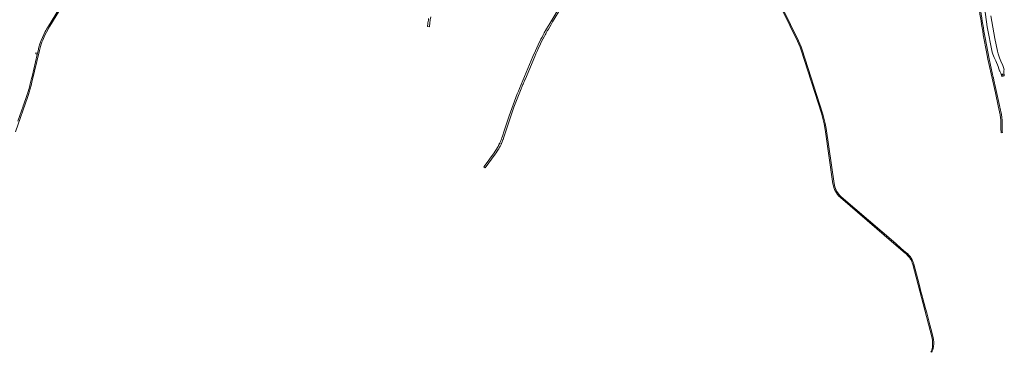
# Model space of a CAD drawing. Header units: metres. Extents: x 166325 to 190320, y 381923 to 404576.
# Tile 251 of 256: x 173460 to 176349, y 382742 to 383717. Entities that reach past the tile are written whole.
import ezdxf

# ---------------------------------------------------------------- set-up
doc = ezdxf.new("R2010")
doc.units = ezdxf.units.M
for name, color, linetype, lineweight in [('B-WE-OG-WATER_BEEK-GV', 8, 'Continuous', 18), ('B-WE-VH-VERHARDING_ASFALT-GV', 8, 'Continuous', 18), ('B-WE-VH-VERHARDING_FUNDERING_ZAND-GV', 8, 'Continuous', 18)]:
    doc.layers.add(name, color=color, linetype=linetype, lineweight=lineweight)

msp = doc.modelspace()

# ---------------------------------------------------------------- linework, layer by layer
at = {"layer": 'B-WE-OG-WATER_BEEK-GV', "flags": 128}
for points in [[(176286.465, 383790.419), (176299.245, 383695.689), (176313.666, 383621.706), (176315.334, 383616.181), (176319.401, 383605.555), (176323.997, 383596.735), (176331.619, 383579.422), (176333.562, 383572.995), (176334.724, 383567.084), (176335.89, 383565.901), (176337.334, 383563.905), (176338.95, 383560.41), (176340.128, 383557.192), (176340.306, 383557.239), (176340.637, 383555.773), (176340.957, 383554.308), (176341.552, 383551.712), (176341.838, 383550.444), (176345.337, 383551.212), (176344.475, 383555.08), (176344.152, 383556.543), (176343.823, 383558.006), (176344.214, 383558.092), (176344.54, 383556.629), (176344.866, 383555.165), (176345.727, 383551.298), (176349.207, 383552.061)], [(176349.207, 383552.061), (176348.356, 383555.931), (176348.034, 383557.396), (176347.719, 383558.829), (176347.917, 383558.875), (176347.687, 383560.111), (176347.588, 383561.488), (176347.541, 383564.872), (176347.689, 383567.096), (176347.988, 383568.382), (176348.439, 383569.623), (176346.672, 383576.416), (176344.802, 383582.903), (176339.223, 383595.667), (176335.475, 383604.776), (176331.352, 383616.543), (176329.075, 383624.801), (176321.147, 383662.095), (176309.814, 383728.31)]]:
    msp.add_lwpolyline(points, dxfattribs=at)
at = {"layer": 'B-WE-VH-VERHARDING_ASFALT-GV', "flags": 128}
for points in [[(175135.806, 383907.633), (175012.922, 383701.081), (175011.155, 383698.11), (175006.143, 383689.685), (174999.658, 383678.227), (174996.221, 383672.031), (174992.833, 383665.808), (174989.494, 383659.559), (174981.125, 383642.892), (174973.308, 383625.96), (174966.05, 383608.78), (174926.545, 383514.898), (174923.45, 383507.463), (174920.409, 383500.005), (174912.017, 383478.547), (174904.082, 383456.916), (174896.61, 383435.121), (174884.113, 383397.364), (174881.952, 383390.835), (174876.773, 383375.186), (174875.351, 383371.019), (174873.826, 383366.888), (174872.201, 383362.796), (174872.125, 383362.611), (174872.051, 383362.432), (174871.159, 383360.316), (174870.24, 383358.211), (174869.294, 383356.118), (174869.019, 383355.525), (174868.743, 383354.932), (174868.464, 383354.341), (174867.621, 383352.582), (174866.757, 383350.832), (174865.373, 383348.12), (174863.942, 383345.432), (174862.466, 383342.769), (174859.176, 383337.306), (174855.691, 383331.967), (174852.014, 383326.757), (174838.727, 383308.451), (174831.735, 383298.818), (174822.053, 383285.48), (174826.089, 383282.365), (174854.983, 383322.324), (174858.385, 383327.114), (174861.655, 383331.994), (174864.791, 383336.962), (174865.947, 383338.785), (174867.067, 383340.629), (174868.49, 383343.09), (174869.85, 383345.587), (174870.83, 383347.484), (174871.774, 383349.4), (174872.682, 383351.333), (174873.369, 383352.835), (174874.044, 383354.343), (174874.706, 383355.856), (174875.908, 383358.688), (174877.067, 383361.539), (174878.183, 383364.406), (174878.863, 383366.217), (174879.525, 383368.035), (174880.17, 383369.859), (174903.552, 383439.978), (174910.523, 383460.142), (174917.932, 383480.149), (174925.777, 383499.989), (174927.713, 383504.697), (174929.673, 383509.395), (174936.978, 383526.775), (174937.457, 383527.914), (174940.729, 383535.697), (174941.699, 383538.004), (174943.523, 383542.343), (174944.166, 383543.874), (174971.384, 383608.623), (174972.771, 383611.922), (174973.777, 383614.308), (174974.793, 383616.689), (174975.818, 383619.067), (174979.137, 383626.604), (174982.548, 383634.099), (174986.051, 383641.552), (174990.553, 383650.571), (174995.147, 383659.545), (174999.831, 383668.471), (175002.039, 383672.588), (175003.732, 383675.669), (175005.452, 383678.734), (175007.2, 383681.784), (175008.388, 383683.824), (175009.589, 383685.857), (175010.802, 383687.883), (175011.509, 383689.079), (175019.304, 383702.261), (175021.936, 383706.712), (175022.923, 383708.381), (175023.975, 383710.16), (175049.782, 383753.802)], [(173650.22, 383871.504), (173541.729, 383693.003), (173539.501, 383689.33), (173537.354, 383685.609), (173535.289, 383681.842), (173531.052, 383673.442), (173527.113, 383664.898), (173523.479, 383656.221), (173519.939, 383646.118), (173516.83, 383635.873), (173514.16, 383625.506), (173512.608, 383618.867), (173511.732, 383615.119), (173496.584, 383550.304), (173495.213, 383544.437), (173493.34, 383536.426), (173491.362, 383528.443), (173490.25, 383523.955), (173487.89, 383515.225), (173486.52, 383510.154), (173486.296, 383509.424), (173484.544, 383503.712), (173484.14, 383502.394), (173482.741, 383497.835), (173481.592, 383494.564), (173480.618, 383491.791), (173472.731, 383469.332), (173470.909, 383464.143), (173470.651, 383463.408), (173461.215, 383436.541), (173455.277, 383419.635)], [(175651.001, 383840.493), (175742.876, 383653.577), (175746.789, 383645.096), (175750.283, 383636.435), (175753.351, 383627.613), (175812.454, 383443.03), (175816.984, 383427.408), (175820.644, 383411.561), (175823.423, 383395.535), (175846.58, 383235.825), (175847.583, 383230.291), (175849.087, 383224.871), (175851.08, 383219.611), (175853.544, 383214.555), (175856.644, 383209.465), (175860.148, 383204.645), (175864.034, 383200.127), (175868.275, 383195.94), (176024.959, 383061.393), (176031.083, 383056.134), (176052.432, 383037.801), (176058.262, 383032.795), (176058.881, 383032.298), (176059.496, 383031.795), (176060.105, 383031.285), (176062.93, 383028.769), (176065.624, 383026.114), (176068.182, 383023.327), (176070.905, 383020.059), (176073.344, 383016.575), (176075.482, 383012.898), (176077.491, 383008.715), (176079.201, 383004.401), (176080.602, 382999.978), (176136.943, 382787.122), (176137.993, 382782.589), (176138.677, 382777.987), (176138.992, 382773.345), (176139.007, 382767.824), (176138.707, 382762.311), (176138.093, 382756.824), (176137.306, 382753.018), (176136.163, 382749.304), (176134.674, 382745.715), (176134.244, 382744.722), (176133.794, 382743.737), (176133.67, 382743.498), (176136.634, 382742.304), (176137.794, 382746.007), (176139.086, 382749.665), (176140.508, 382753.275), (176140.571, 382753.426), (176140.634, 382753.577), (176141.633, 382759.875), (176142.132, 382766.232), (176142.128, 382772.608), (176141.62, 382778.965), (176140.613, 382785.261), (176133.472, 382812.215), (176130.7, 382822.677), (176121.489, 382857.447), (176118.137, 382870.099), (176114.109, 382885.302), (176111.333, 382895.783), (176108.223, 382907.521), (176105.72, 382916.97), (176099.074, 382942.056), (176083.713, 383000.04), (176082.47, 383004.448), (176080.875, 383008.741), (176078.94, 383012.891), (176076, 383017.951), (176072.634, 383022.739), (176068.869, 383027.219), (176064.731, 383031.358), (176060.252, 383035.125), (176045.975, 383047.382), (176030.617, 383060.568), (175870.718, 383197.848), (175867.005, 383201.426), (175863.56, 383205.263), (175860.401, 383209.338), (175857.828, 383213.274), (175855.606, 383217.418), (175853.751, 383221.739), (175852.042, 383226.599), (175850.66, 383231.561), (175849.61, 383236.604), (175826.229, 383397.887), (175823.621, 383412.931), (175820.185, 383427.807), (175815.933, 383442.471), (175756.293, 383628.718), (175753.187, 383637.655), (175749.648, 383646.429), (175745.684, 383655.02), (175651.287, 383847.128)], [(173447.769, 383388.141), (173484.361, 383491.946), (173487.337, 383500.562), (173488.58, 383504.485), (173491.415, 383514.265), (173494.011, 383524.11), (173496.367, 383534.016), (173518.17, 383626.526), (173519.098, 383630.599), (173520.182, 383634.634), (173521.42, 383638.624), (173523.428, 383644.799), (173525.558, 383650.932), (173527.81, 383657.022), (173529.75, 383661.835), (173531.813, 383666.596), (173534, 383671.302), (173538.658, 383680.316), (173543.612, 383689.171), (173548.857, 383697.857), (173633.586, 383837.672)], [(174660.242, 383720.53), (174659.512, 383716.401), (174659.415, 383715.813), (174658.708, 383711.537), (174658.151, 383707.883), (174657.965, 383706.663), (174657.667, 383704.582), (174657.526, 383703.302), (174657.111, 383698.815), (174657.014, 383697.316), (174656.966, 383696.567), (174662.491, 383696.217), (174662.602, 383697.692), (174663.571, 383706.811), (174664.771, 383715.902), (174666.203, 383724.959)], [(176334.95, 383465.18), (176323.196, 383517.924), (176318.565, 383539.34), (176318.763, 383540.441), (176318.713, 383540.745), (176317.637, 383545.839), (176317.343, 383547.117), (176316.837, 383547.844), (176316.519, 383548.492), (176314.74, 383556.596), (176304.698, 383602.328), (176292.992, 383663.276)], [(176297.017, 383622.167), (176301.324, 383601.514), (176310.824, 383558.493), (176323.161, 383502.068), (176331.562, 383464.558)], [(176339.46, 383410.5), (176339.21, 383402.731)], [(176342.83, 383402.52), (176342.889, 383413.399)], [(176340.104, 383385.145), (176340.108, 383385.146), (176343.624, 383385.977)]]:
    msp.add_lwpolyline(points, dxfattribs=at)
at = {"layer": 'B-WE-VH-VERHARDING_ASFALT-GV'}
for points in [[(176292.992, 383663.276, -0.0213193), (176270.819, 383820.466)], [(176276.351, 383743.374, 0.01005618), (176289.381, 383662.827)], [(176289.381, 383662.827, 0.00418134), (176297.017, 383622.167)], [(176331.562, 383464.558, -0.02905758), (176338.22, 383429.396)], [(176338.879, 383447.612, 0.01267083), (176334.95, 383465.18)], [(176342.889, 383413.399, 0.04758488), (176338.879, 383447.612)], [(176338.22, 383429.396, -0.02169458), (176339.46, 383410.5)], [(176339.21, 383402.731, 0.02903596), (176340.104, 383385.145)], [(176343.624, 383385.977, -0.02490778), (176342.83, 383402.52)]]:
    msp.add_lwpolyline(points, format="xyb", dxfattribs=at)
at = {"layer": 'B-WE-VH-VERHARDING_FUNDERING_ZAND-GV', "flags": 128}
msp.add_lwpolyline([(173512.608, 383618.867), (173508.174, 383619.594), (173507.541, 383616.286), (173511.732, 383615.119)], close=True, dxfattribs=at)

doc.saveas('drawing.dxf')
